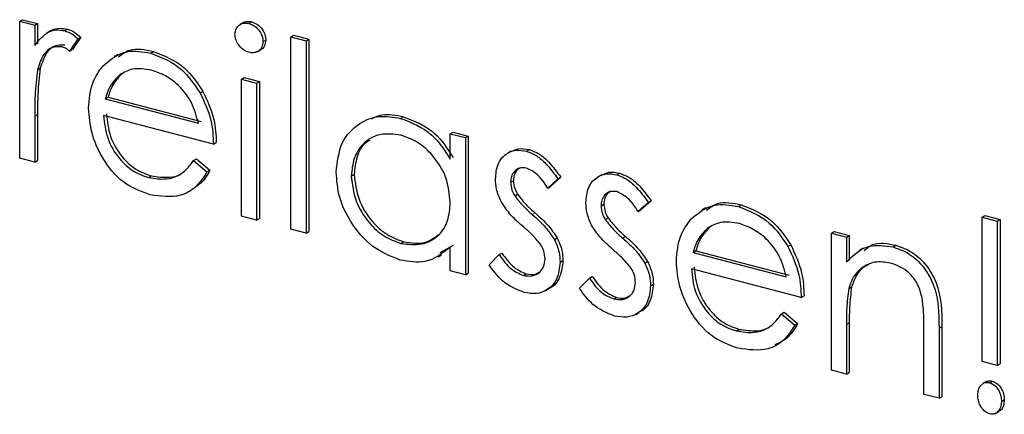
# Model space of a CAD drawing. Header units: millimetres. Extents: x 0 to 2100, y 0 to 1485.
# Tile 33 of 39: x 1702.27 to 1711.97, y 1171.87 to 1175.76. Entities that reach past the tile are written whole.
import ezdxf

# ---------------------------------------------------------------- set-up
doc = ezdxf.new("R2010")
doc.units = ezdxf.units.MM
doc.header["$LTSCALE"] = 5

msp = doc.modelspace()

# ---------------------------------------------------------------- linework, layer by layer
at = {"color": 7, "linetype": 'Continuous', "lineweight": 25}
for p, q in [((1702.2668, 1175.7433), (1702.2949, 1175.7592)), ((1702.2949, 1175.7592), (1702.4433, 1175.7204)), ((1702.2668, 1175.7433), (1702.4152, 1175.7045)), ((1702.2668, 1174.3939), (1702.2668, 1175.7433)), ((1702.4152, 1175.7045), (1702.4433, 1175.7204)), ((1702.4152, 1175.7045), (1702.4152, 1175.5059)), ((1702.4433, 1175.7204), (1702.4433, 1175.5218)), ((1702.7102, 1175.6512), (1702.7383, 1175.6671)), ((1704.4719, 1175.7315), (1704.4368, 1175.7116)), ((1704.5249, 1175.7221), (1704.553, 1175.738)), ((1702.5699, 1175.648), (1702.5348, 1175.6281)), ((1702.8394, 1175.5713), (1702.7579, 1175.449)), ((1702.8675, 1175.5872), (1702.786, 1175.4649)), ((1702.8394, 1175.5713), (1702.8675, 1175.5872)), ((1704.9391, 1175.5903), (1704.9672, 1175.6062)), ((1704.9391, 1175.5903), (1705.0876, 1175.5516)), ((1704.9391, 1173.6964), (1704.9391, 1175.5903)), ((1704.9672, 1175.6062), (1705.1157, 1175.5675)), ((1705.0876, 1175.5516), (1705.1157, 1175.5675)), ((1705.1157, 1175.5675), (1705.1156, 1173.6736)), ((1704.6634, 1175.5432), (1704.6915, 1175.5591)), ((1705.0876, 1175.5516), (1705.0875, 1173.6577)), ((1702.7579, 1175.449), (1702.786, 1175.4649)), ((1703.2322, 1175.4173), (1703.197, 1175.3974)), ((1703.5572, 1175.4302), (1703.5853, 1175.4461)), ((1704.6068, 1175.4442), (1704.6419, 1175.4641)), ((1702.4418, 1175.2648), (1702.4699, 1175.2807)), ((1703.2533, 1175.2173), (1703.2814, 1175.2331)), ((1704.4513, 1175.1731), (1704.4794, 1175.189)), ((1704.4794, 1175.189), (1704.6279, 1175.1503)), ((1704.4513, 1175.1731), (1704.5998, 1175.1344)), ((1704.4513, 1173.8237), (1704.4513, 1175.1731)), ((1704.5998, 1175.1344), (1704.5997, 1173.785)), ((1704.5998, 1175.1344), (1704.6279, 1175.1503)), ((1704.6279, 1175.1503), (1704.6278, 1173.8009)), ((1703.1095, 1174.9788), (1703.1376, 1174.9947)), ((1703.1376, 1174.9947), (1704.0552, 1174.7552)), ((1704.044, 1175.0375), (1704.0721, 1175.0534)), ((1703.1095, 1174.9788), (1704.0271, 1174.7394)), ((1702.4152, 1174.8086), (1702.4152, 1174.3551)), ((1702.4433, 1174.8245), (1702.4433, 1174.371)), ((1704.1756, 1174.5349), (1703.0939, 1174.8172)), ((1706.0194, 1174.7875), (1706.0475, 1174.8034)), ((1706.5086, 1174.6362), (1706.5367, 1174.6521)), ((1706.5086, 1174.3865), (1706.5086, 1174.6362)), ((1706.5086, 1174.6362), (1706.657, 1174.5975)), ((1706.5367, 1174.6521), (1706.6851, 1174.6133)), ((1706.657, 1174.5975), (1706.6851, 1174.6133)), ((1706.657, 1174.5975), (1706.657, 1173.248)), ((1706.6851, 1174.6133), (1706.6851, 1173.2639)), ((1704.1756, 1174.5349), (1704.2037, 1174.5508)), ((1707.1098, 1174.4652), (1707.0747, 1174.4454)), ((1707.2595, 1174.4639), (1707.2876, 1174.4798)), ((1702.4152, 1174.3551), (1702.2668, 1174.3939)), ((1702.4152, 1174.3551), (1702.4433, 1174.371)), ((1703.9801, 1174.3728), (1704.0082, 1174.3887)), ((1703.9801, 1174.3728), (1704.1119, 1174.2611)), ((1704.0082, 1174.3887), (1704.14, 1174.277)), ((1703.535, 1174.2049), (1703.5631, 1174.2208)), ((1704.1119, 1174.2611), (1704.14, 1174.277)), ((1705.5329, 1174.218), (1705.561, 1174.2339)), ((1707.5971, 1174.207), (1707.4964, 1174.1175)), ((1707.569, 1174.1911), (1707.5971, 1174.207)), ((1708.0006, 1174.2327), (1707.9655, 1174.2129)), ((1708.1503, 1174.2314), (1708.1784, 1174.2473)), ((1707.1024, 1174.1575), (1707.1305, 1174.1734)), ((1707.569, 1174.1911), (1707.4683, 1174.1016)), ((1707.4683, 1174.1016), (1707.4964, 1174.1175)), ((1707.1435, 1174.0244), (1707.1716, 1174.0403)), ((1707.9932, 1173.9251), (1708.0213, 1173.9409)), ((1708.4598, 1173.9586), (1708.359, 1173.8691)), ((1708.4879, 1173.9745), (1708.3871, 1173.885)), ((1708.4598, 1173.9586), (1708.4879, 1173.9745)), ((1709.3473, 1173.919), (1709.3754, 1173.9349)), ((1704.5997, 1173.785), (1704.4513, 1173.8237)), ((1708.359, 1173.8691), (1708.3871, 1173.885)), ((1709.0222, 1173.9061), (1708.9871, 1173.8863)), ((1711.7472, 1173.8134), (1711.7753, 1173.8293)), ((1711.7753, 1173.8293), (1711.9237, 1173.7906)), ((1704.5997, 1173.785), (1704.6278, 1173.8009)), ((1708.0343, 1173.7919), (1708.0624, 1173.8078)), ((1709.0434, 1173.7061), (1709.0715, 1173.722)), ((1711.7472, 1173.8134), (1711.8956, 1173.7747)), ((1711.7472, 1172.393), (1711.7472, 1173.8134)), ((1711.8956, 1173.7747), (1711.9237, 1173.7906)), ((1711.8956, 1173.7747), (1711.8956, 1172.3543)), ((1711.9237, 1173.7906), (1711.9237, 1172.3702)), ((1705.0875, 1173.6577), (1704.9391, 1173.6964)), ((1705.0875, 1173.6577), (1705.1156, 1173.6736)), ((1710.2625, 1173.6564), (1710.2906, 1173.6723)), ((1710.2625, 1173.6564), (1710.411, 1173.6177)), ((1710.2625, 1172.307), (1710.2625, 1173.6564)), ((1710.2906, 1173.6723), (1710.4391, 1173.6336)), ((1710.411, 1173.6177), (1710.4391, 1173.6336)), ((1710.4391, 1173.6336), (1710.4391, 1173.3902)), ((1706.0201, 1173.5563), (1706.0482, 1173.5722)), ((1706.5366, 1173.5361), (1706.4071, 1173.4624)), ((1707.5339, 1173.594), (1707.562, 1173.6099)), ((1709.8341, 1173.5263), (1709.8622, 1173.5422)), ((1710.411, 1173.6177), (1710.411, 1173.3743)), ((1710.871, 1173.5213), (1710.8991, 1173.5372)), ((1706.3875, 1173.4232), (1706.4227, 1173.443)), ((1706.5085, 1173.2868), (1706.5085, 1173.5202)), ((1706.8903, 1173.3462), (1706.9887, 1173.4456)), ((1706.9887, 1173.4456), (1707.0168, 1173.4614)), ((1708.8995, 1173.4677), (1708.9276, 1173.4836)), ((1708.8995, 1173.4677), (1709.8172, 1173.2282)), ((1708.9276, 1173.4836), (1709.8453, 1173.2441)), ((1710.5757, 1173.5082), (1710.5406, 1173.4884)), ((1707.5902, 1173.3707), (1707.6183, 1173.3866)), ((1708.4246, 1173.3615), (1708.4527, 1173.3774)), ((1706.657, 1173.248), (1706.5085, 1173.2868)), ((1706.657, 1173.248), (1706.6851, 1173.2639)), ((1707.2283, 1173.241), (1707.2564, 1173.2569)), ((1709.9656, 1173.0237), (1708.884, 1173.306)), ((1707.7811, 1173.1137), (1707.8795, 1173.2131)), ((1707.8795, 1173.2131), (1707.9076, 1173.2289)), ((1708.481, 1173.1382), (1708.5091, 1173.1541)), ((1707.4442, 1173.0896), (1707.4794, 1173.1094)), ((1710.4339, 1173.1123), (1710.462, 1173.1282)), ((1708.1191, 1173.0085), (1708.1472, 1173.0244)), ((1709.9656, 1173.0237), (1709.9937, 1173.0396)), ((1708.335, 1172.8571), (1708.3701, 1172.8769)), ((1709.7701, 1172.8617), (1709.7982, 1172.8776)), ((1709.7701, 1172.8617), (1709.902, 1172.7499)), ((1709.7982, 1172.8776), (1709.9301, 1172.7658)), ((1709.902, 1172.7499), (1709.9301, 1172.7658)), ((1710.411, 1172.7562), (1710.411, 1172.2683)), ((1710.4391, 1172.7721), (1710.4391, 1172.2842)), ((1709.325, 1172.6937), (1709.3531, 1172.7096)), ((1711.1745, 1172.069), (1711.1745, 1172.7037)), ((1711.323, 1172.7194), (1711.323, 1172.0302)), ((1711.3511, 1172.7353), (1711.3511, 1172.0461)), ((1711.8956, 1172.3543), (1711.7472, 1172.393)), ((1711.8956, 1172.3543), (1711.9237, 1172.3702)), ((1710.411, 1172.2683), (1710.2625, 1172.307)), ((1710.411, 1172.2683), (1710.4391, 1172.2842)), ((1711.7917, 1172.1958), (1711.7566, 1172.176)), ((1711.8214, 1172.1842), (1711.8495, 1172.2001)), ((1711.323, 1172.0302), (1711.1745, 1172.069)), ((1711.323, 1172.0302), (1711.3511, 1172.0461)), ((1711.938, 1171.9999), (1711.9661, 1172.0158)), ((1711.8795, 1171.8814), (1711.9146, 1171.9012))]:
    msp.add_line(p, q, dxfattribs=at)
at = {"color": 8, "linetype": 'Continuous', "lineweight": 18}
for p, q in [((1702.4152, 1174.8086), (1702.4433, 1174.8245)), ((1707.3162, 1173.8402), (1707.3443, 1173.8561)), ((1708.2069, 1173.6077), (1708.235, 1173.6236)), ((1710.411, 1172.7562), (1710.4391, 1172.7721)), ((1711.323, 1172.7194), (1711.3511, 1172.7353))]:
    msp.add_line(p, q, dxfattribs=at)
at = {"color": 7, "linetype": 'Continuous', "lineweight": 25}
for points, knots in [([(1702.5698, 1175.6416), (1702.5743, 1175.6463), (1702.5966, 1175.6694), (1702.6577, 1175.6783), (1702.7114, 1175.6709), (1702.7383, 1175.6671)], [0, 0, 0, 0, 0.11151, 0.555931, 1, 1, 1, 1]), ([(1702.7383, 1175.6671), (1702.764, 1175.657), (1702.8099, 1175.6389), (1702.8499, 1175.603), (1702.8675, 1175.5872)], [0, 0, 0, 0, 0.559243, 1, 1, 1, 1]), ([(1704.3877, 1175.6151), (1704.3904, 1175.6362), (1704.3958, 1175.6784), (1704.4346, 1175.7141), (1704.4788, 1175.7301), (1704.5095, 1175.7248), (1704.5249, 1175.7221)], [0, 0, 0, 0, 0.279289, 0.558897, 0.779452, 1, 1, 1, 1]), ([(1704.4685, 1175.7293), (1704.4812, 1175.735), (1704.507, 1175.7465), (1704.5375, 1175.7409), (1704.553, 1175.738)], [0, 0, 0, 0, 0.4936482, 1, 1, 1, 1]), ([(1704.5249, 1175.7221), (1704.5445, 1175.7148), (1704.5838, 1175.7), (1704.6291, 1175.6509), (1704.6585, 1175.5961), (1704.6618, 1175.5608), (1704.6634, 1175.5432)], [0, 0, 0, 0, 0.279869, 0.559866, 0.779911, 1, 1, 1, 1]), ([(1704.553, 1175.738), (1704.5726, 1175.7306), (1704.6119, 1175.7159), (1704.6572, 1175.6668), (1704.6866, 1175.612), (1704.6899, 1175.5767), (1704.6915, 1175.5591)], [0, 0, 0, 0, 0.279869, 0.559866, 0.779911, 1, 1, 1, 1]), ([(1702.4152, 1175.5059), (1702.4568, 1175.5584), (1702.5147, 1175.6317), (1702.6283, 1175.6644), (1702.6829, 1175.6556), (1702.7102, 1175.6512)], [0, 0, 0, 0, 0.558788, 0.779481, 1, 1, 1, 1]), ([(1702.7102, 1175.6512), (1702.7359, 1175.6411), (1702.7818, 1175.623), (1702.8218, 1175.5871), (1702.8394, 1175.5713)], [0, 0, 0, 0, 0.559243, 1, 1, 1, 1]), ([(1704.5249, 1175.438), (1704.5055, 1175.4454), (1704.4667, 1175.4602), (1704.422, 1175.5087), (1704.3928, 1175.5628), (1704.3894, 1175.5977), (1704.3877, 1175.6151)], [0, 0, 0, 0, 0.279784, 0.559698, 0.779921, 1, 1, 1, 1]), ([(1702.682, 1175.4929), (1702.6471, 1175.4935), (1702.5769, 1175.4948), (1702.4868, 1175.4096), (1702.4589, 1175.3198), (1702.4418, 1175.2648)], [0, 0, 0, 0, 0.278336, 0.558768, 1, 1, 1, 1]), ([(1702.7101, 1175.5088), (1702.6752, 1175.5094), (1702.605, 1175.5107), (1702.5149, 1175.4255), (1702.487, 1175.3356), (1702.4699, 1175.2807)], [0, 0, 0, 0, 0.278336, 0.558768, 1, 1, 1, 1]), ([(1702.7579, 1175.449), (1702.7443, 1175.4596), (1702.7201, 1175.4784), (1702.6937, 1175.4885), (1702.682, 1175.4929)], [0, 0, 0, 0, 0.560396, 1, 1, 1, 1]), ([(1703.241, 1175.3941), (1703.2762, 1175.4206), (1703.3714, 1175.4922), (1703.5026, 1175.4639), (1703.5853, 1175.4461)], [0, 0, 0, 0, 0.369312, 1, 1, 1, 1]), ([(1704.6634, 1175.5432), (1704.6605, 1175.5221), (1704.6548, 1175.48), (1704.6152, 1175.4455), (1704.571, 1175.4297), (1704.5402, 1175.4353), (1704.5249, 1175.438)], [0, 0, 0, 0, 0.27916, 0.558862, 0.779356, 1, 1, 1, 1]), ([(1704.6915, 1175.5591), (1704.6885, 1175.5385), (1704.6824, 1175.4974), (1704.6557, 1175.4676), (1704.6385, 1175.4622), (1704.6383, 1175.4621)], [0, 0, 0, 0, 0.4979, 0.996768, 1, 1, 1, 1]), ([(1703.0847, 1175.302), (1703.1589, 1175.3641), (1703.2918, 1175.4754), (1703.4759, 1175.444), (1703.5572, 1175.4302)], [0, 0, 0, 0, 0.558577, 1, 1, 1, 1]), ([(1703.5572, 1175.4302), (1703.6647, 1175.3882), (1703.8569, 1175.3132), (1703.9868, 1175.1219), (1704.044, 1175.0375)], [0, 0, 0, 0, 0.558919, 1, 1, 1, 1]), ([(1703.5853, 1175.4461), (1703.6928, 1175.4041), (1703.885, 1175.3291), (1704.0149, 1175.1378), (1704.0721, 1175.0534)], [0, 0, 0, 0, 0.558919, 1, 1, 1, 1]), ([(1702.4699, 1175.2807), (1702.4601, 1175.1972), (1702.4426, 1175.0479), (1702.4431, 1174.8928), (1702.4433, 1174.8245)], [0, 0, 0, 0, 0.559636, 1, 1, 1, 1]), ([(1702.9455, 1174.8878), (1702.9528, 1174.9775), (1702.966, 1175.1379), (1703.0483, 1175.2518), (1703.0847, 1175.302)], [0, 0, 0, 0, 0.559427, 1, 1, 1, 1]), ([(1703.5648, 1175.2625), (1703.5007, 1175.273), (1703.386, 1175.2918), (1703.2939, 1175.24), (1703.2533, 1175.2173)], [0, 0, 0, 0, 0.559458, 1, 1, 1, 1]), ([(1702.4418, 1175.2648), (1702.432, 1175.1813), (1702.4145, 1175.0321), (1702.415, 1174.8769), (1702.4152, 1174.8086)], [0, 0, 0, 0, 0.559636, 1, 1, 1, 1]), ([(1703.2533, 1175.2173), (1703.2172, 1175.1811), (1703.1527, 1175.1164), (1703.1227, 1175.0209), (1703.1095, 1174.9788)], [0, 0, 0, 0, 0.558795, 1, 1, 1, 1]), ([(1703.2814, 1175.2331), (1703.2453, 1175.197), (1703.1808, 1175.1322), (1703.1508, 1175.0368), (1703.1376, 1174.9947)], [0, 0, 0, 0, 0.558795, 1, 1, 1, 1]), ([(1704.0271, 1174.7394), (1704.009, 1174.808), (1703.9727, 1174.945), (1703.8457, 1175.1066), (1703.705, 1175.2136), (1703.6115, 1175.2462), (1703.5648, 1175.2625)], [0, 0, 0, 0, 0.2801382, 0.5591944, 0.7795977, 1, 1, 1, 1]), ([(1704.044, 1175.0375), (1704.0871, 1174.9451), (1704.1641, 1174.7797), (1704.1721, 1174.6098), (1704.1756, 1174.5349)], [0, 0, 0, 0, 0.5588968, 1, 1, 1, 1]), ([(1704.0721, 1175.0534), (1704.1152, 1174.961), (1704.1922, 1174.7956), (1704.2002, 1174.6257), (1704.2037, 1174.5508)], [0, 0, 0, 0, 0.5588968, 1, 1, 1, 1]), ([(1703.5535, 1174.0344), (1703.4616, 1174.0676), (1703.2779, 1174.1339), (1703.0802, 1174.3825), (1702.9653, 1174.6431), (1702.9521, 1174.8062), (1702.9455, 1174.8878)], [0, 0, 0, 0, 0.279885, 0.558859, 0.779462, 1, 1, 1, 1]), ([(1703.0939, 1174.8172), (1703.1015, 1174.7421), (1703.1167, 1174.592), (1703.2337, 1174.3961), (1703.3805, 1174.2594), (1703.4835, 1174.2231), (1703.535, 1174.2049)], [0, 0, 0, 0, 0.279963, 0.559359, 0.779526, 1, 1, 1, 1]), ([(1703.122, 1174.8331), (1703.1296, 1174.758), (1703.1448, 1174.6079), (1703.2618, 1174.412), (1703.4086, 1174.2753), (1703.5116, 1174.239), (1703.5631, 1174.2208)], [0, 0, 0, 0, 0.279963, 0.559359, 0.779526, 1, 1, 1, 1]), ([(1705.3845, 1174.2586), (1705.396, 1174.359), (1705.419, 1174.5599), (1705.5941, 1174.7393), (1705.801, 1174.8237), (1705.9466, 1174.7996), (1706.0194, 1174.7875)], [0, 0, 0, 0, 0.279413, 0.559191, 0.779548, 1, 1, 1, 1]), ([(1705.7339, 1174.7838), (1705.7665, 1174.7988), (1705.8604, 1174.8419), (1705.9736, 1174.8186), (1706.0475, 1174.8034)], [0, 0, 0, 0, 0.346242, 1, 1, 1, 1]), ([(1706.0475, 1174.8034), (1706.1566, 1174.7612), (1706.3518, 1174.6856), (1706.4801, 1174.4891), (1706.5367, 1174.4024)], [0, 0, 0, 0, 0.5590621, 1, 1, 1, 1]), ([(1706.0194, 1174.7875), (1706.1285, 1174.7453), (1706.3237, 1174.6697), (1706.452, 1174.4732), (1706.5086, 1174.3865)], [0, 0, 0, 0, 0.5590621, 1, 1, 1, 1]), ([(1706.0214, 1174.6213), (1705.9505, 1174.6306), (1705.8088, 1174.6492), (1705.6478, 1174.5505), (1705.5511, 1174.3994), (1705.539, 1174.2784), (1705.5329, 1174.218)], [0, 0, 0, 0, 0.2797672, 0.5592905, 0.7797189, 1, 1, 1, 1]), ([(1706.5086, 1173.9585), (1706.5006, 1174.0406), (1706.4848, 1174.2048), (1706.3512, 1174.4157), (1706.1901, 1174.5624), (1706.0777, 1174.6017), (1706.0214, 1174.6213)], [0, 0, 0, 0, 0.27966, 0.55921, 0.779487, 1, 1, 1, 1]), ([(1705.7172, 1174.5702), (1705.7026, 1174.5628), (1705.6422, 1174.5324), (1705.5811, 1174.4118), (1705.5677, 1174.2932), (1705.561, 1174.2339)], [0, 0, 0, 0, 0.137259, 0.568774, 1, 1, 1, 1]), ([(1706.954, 1174.1896), (1706.9584, 1174.2401), (1706.9671, 1174.3411), (1707.0478, 1174.4383), (1707.1505, 1174.4826), (1707.2232, 1174.4701), (1707.2595, 1174.4639)], [0, 0, 0, 0, 0.279936, 0.559437, 0.779611, 1, 1, 1, 1]), ([(1707.108, 1174.4596), (1707.1316, 1174.4719), (1707.1851, 1174.4999), (1707.2508, 1174.487), (1707.2876, 1174.4798)], [0, 0, 0, 0, 0.439843, 1, 1, 1, 1]), ([(1707.2595, 1174.4639), (1707.2935, 1174.4508), (1707.3615, 1174.4245), (1707.4693, 1174.3282), (1707.5312, 1174.2431), (1707.569, 1174.1911)], [0, 0, 0, 0, 0.279553, 0.559703, 1, 1, 1, 1]), ([(1707.2876, 1174.4798), (1707.3216, 1174.4666), (1707.3896, 1174.4404), (1707.4974, 1174.3441), (1707.5593, 1174.259), (1707.5971, 1174.207)], [0, 0, 0, 0, 0.279553, 0.559703, 1, 1, 1, 1]), ([(1703.535, 1174.2049), (1703.5959, 1174.1956), (1703.6963, 1174.1803), (1703.8243, 1174.2149), (1703.9129, 1174.2816), (1703.9576, 1174.3424), (1703.9801, 1174.3728)], [0, 0, 0, 0, 0.339465, 0.559626, 0.779498, 1, 1, 1, 1]), ([(1707.2595, 1174.2982), (1707.236, 1174.3008), (1707.1889, 1174.3062), (1707.139, 1174.2682), (1707.1074, 1174.2181), (1707.1041, 1174.1777), (1707.1024, 1174.1575)], [0, 0, 0, 0, 0.279313, 0.559072, 0.779518, 1, 1, 1, 1]), ([(1704.1119, 1174.2611), (1704.0782, 1174.2088), (1704.0108, 1174.1044), (1703.8206, 1173.9973), (1703.6547, 1174.0203), (1703.5535, 1174.0344)], [0, 0, 0, 0, 0.280919, 0.5614069, 1, 1, 1, 1]), ([(1703.5631, 1174.2208), (1703.6234, 1174.2125), (1703.7228, 1174.1988), (1703.8268, 1174.2189), (1703.862, 1174.2462), (1703.8682, 1174.251)], [0, 0, 0, 0, 0.5589766, 0.9215021, 1, 1, 1, 1]), ([(1704.14, 1174.277), (1704.109, 1174.2203), (1704.0711, 1174.151), (1704.0064, 1174.1182), (1703.9946, 1174.1122)], [0, 0, 0, 0, 0.818351, 1, 1, 1, 1]), ([(1706.0148, 1173.392), (1705.9219, 1173.4284), (1705.736, 1173.5012), (1705.5303, 1173.7457), (1705.4033, 1174.0091), (1705.3908, 1174.1754), (1705.3845, 1174.2586)], [0, 0, 0, 0, 0.279573, 0.559333, 0.779589, 1, 1, 1, 1]), ([(1705.5329, 1174.218), (1705.543, 1174.1366), (1705.563, 1173.9737), (1705.6932, 1173.7637), (1705.8531, 1173.618), (1705.9644, 1173.5769), (1706.0201, 1173.5563)], [0, 0, 0, 0, 0.279429, 0.559146, 0.77957, 1, 1, 1, 1]), ([(1705.561, 1174.2339), (1705.5711, 1174.1525), (1705.5911, 1173.9896), (1705.7213, 1173.7796), (1705.8812, 1173.6339), (1705.9925, 1173.5928), (1706.0482, 1173.5722)], [0, 0, 0, 0, 0.279429, 0.559146, 0.77957, 1, 1, 1, 1]), ([(1707.2015, 1174.3015), (1707.1891, 1174.2947), (1707.1618, 1174.2796), (1707.1358, 1174.2334), (1707.1323, 1174.1934), (1707.1305, 1174.1734)], [0, 0, 0, 0, 0.29371, 0.646826, 1, 1, 1, 1]), ([(1707.4683, 1174.1016), (1707.4364, 1174.1507), (1707.3797, 1174.238), (1707.2961, 1174.2798), (1707.2595, 1174.2982)], [0, 0, 0, 0, 0.562045, 1, 1, 1, 1]), ([(1707.8447, 1173.9571), (1707.8491, 1174.0077), (1707.8579, 1174.1086), (1707.9385, 1174.2058), (1708.0413, 1174.2502), (1708.1139, 1174.2377), (1708.1503, 1174.2314)], [0, 0, 0, 0, 0.279936, 0.559437, 0.779611, 1, 1, 1, 1]), ([(1707.9988, 1174.2271), (1708.0223, 1174.2394), (1708.0759, 1174.2674), (1708.1416, 1174.2545), (1708.1784, 1174.2473)], [0, 0, 0, 0, 0.439843, 1, 1, 1, 1]), ([(1708.1503, 1174.2314), (1708.1842, 1174.2183), (1708.2522, 1174.192), (1708.3601, 1174.0958), (1708.422, 1174.0106), (1708.4598, 1173.9586)], [0, 0, 0, 0, 0.279553, 0.559703, 1, 1, 1, 1]), ([(1708.1784, 1174.2473), (1708.2123, 1174.2342), (1708.2803, 1174.2079), (1708.3882, 1174.1116), (1708.4501, 1174.0265), (1708.4879, 1173.9745)], [0, 0, 0, 0, 0.279553, 0.559703, 1, 1, 1, 1]), ([(1707.0093, 1173.9673), (1706.9913, 1174.0084), (1706.9592, 1174.0818), (1706.9555, 1174.1567), (1706.954, 1174.1896)], [0, 0, 0, 0, 0.559587, 1, 1, 1, 1]), ([(1707.1024, 1174.1575), (1707.1051, 1174.1318), (1707.11, 1174.0858), (1707.1332, 1174.0432), (1707.1435, 1174.0244)], [0, 0, 0, 0, 0.5590539, 1, 1, 1, 1]), ([(1707.1305, 1174.1734), (1707.1332, 1174.1477), (1707.1381, 1174.1017), (1707.1613, 1174.0591), (1707.1716, 1174.0403)], [0, 0, 0, 0, 0.5590539, 1, 1, 1, 1]), ([(1707.1435, 1174.0244), (1707.173, 1173.9865), (1707.2257, 1173.9188), (1707.2885, 1173.8643), (1707.3162, 1173.8402)], [0, 0, 0, 0, 0.559018, 1, 1, 1, 1]), ([(1707.1716, 1174.0403), (1707.2011, 1174.0024), (1707.2538, 1173.9347), (1707.3166, 1173.8802), (1707.3443, 1173.8561)], [0, 0, 0, 0, 0.559018, 1, 1, 1, 1]), ([(1708.1503, 1174.0657), (1708.1268, 1174.0684), (1708.0797, 1174.0737), (1708.0297, 1174.0357), (1707.9982, 1173.9856), (1707.9949, 1173.9452), (1707.9932, 1173.9251)], [0, 0, 0, 0, 0.279313, 0.559072, 0.779518, 1, 1, 1, 1]), ([(1708.0922, 1174.069), (1708.0798, 1174.0622), (1708.0526, 1174.0471), (1708.0266, 1174.0009), (1708.0231, 1173.9609), (1708.0213, 1173.9409)], [0, 0, 0, 0, 0.29371, 0.646826, 1, 1, 1, 1]), ([(1708.359, 1173.8691), (1708.3272, 1173.9182), (1708.2705, 1174.0055), (1708.1869, 1174.0473), (1708.1503, 1174.0657)], [0, 0, 0, 0, 0.562045, 1, 1, 1, 1]), ([(1706.0201, 1173.5563), (1706.091, 1173.5474), (1706.2326, 1173.5295), (1706.3978, 1173.6217), (1706.494, 1173.7752), (1706.5037, 1173.8974), (1706.5086, 1173.9585)], [0, 0, 0, 0, 0.279822, 0.559387, 0.779603, 1, 1, 1, 1]), ([(1707.2177, 1173.7287), (1707.1737, 1173.7676), (1707.0951, 1173.8371), (1707.0355, 1173.9276), (1707.0093, 1173.9673)], [0, 0, 0, 0, 0.560659, 1, 1, 1, 1]), ([(1707.9001, 1173.7348), (1707.8821, 1173.7759), (1707.85, 1173.8494), (1707.8463, 1173.9242), (1707.8447, 1173.9571)], [0, 0, 0, 0, 0.559587, 1, 1, 1, 1]), ([(1707.9932, 1173.9251), (1707.9959, 1173.8993), (1708.0008, 1173.8533), (1708.024, 1173.8107), (1708.0343, 1173.7919)], [0, 0, 0, 0, 0.559054, 1, 1, 1, 1]), ([(1708.0213, 1173.9409), (1708.024, 1173.9152), (1708.0289, 1173.8692), (1708.0521, 1173.8266), (1708.0624, 1173.8078)], [0, 0, 0, 0, 0.559054, 1, 1, 1, 1]), ([(1708.8747, 1173.7908), (1708.9489, 1173.853), (1709.0818, 1173.9643), (1709.266, 1173.9329), (1709.3473, 1173.919)], [0, 0, 0, 0, 0.5585773, 1, 1, 1, 1]), ([(1709.031, 1173.883), (1709.0662, 1173.9094), (1709.1615, 1173.981), (1709.2926, 1173.9527), (1709.3754, 1173.9349)], [0, 0, 0, 0, 0.369312, 1, 1, 1, 1]), ([(1709.3473, 1173.919), (1709.4547, 1173.8771), (1709.647, 1173.802), (1709.7768, 1173.6107), (1709.8341, 1173.5263)], [0, 0, 0, 0, 0.558919, 1, 1, 1, 1]), ([(1709.3754, 1173.9349), (1709.4828, 1173.8929), (1709.6751, 1173.8179), (1709.8049, 1173.6266), (1709.8622, 1173.5422)], [0, 0, 0, 0, 0.558919, 1, 1, 1, 1]), ([(1707.3162, 1173.8402), (1707.3619, 1173.7999), (1707.4434, 1173.728), (1707.5063, 1173.6349), (1707.5339, 1173.594)], [0, 0, 0, 0, 0.560649, 1, 1, 1, 1]), ([(1707.3443, 1173.8561), (1707.39, 1173.8158), (1707.4715, 1173.7439), (1707.5344, 1173.6508), (1707.562, 1173.6099)], [0, 0, 0, 0, 0.560649, 1, 1, 1, 1]), ([(1707.401, 1173.5418), (1707.3693, 1173.5801), (1707.3126, 1173.6486), (1707.2468, 1173.7042), (1707.2177, 1173.7287)], [0, 0, 0, 0, 0.559074, 1, 1, 1, 1]), ([(1708.1085, 1173.4962), (1708.0645, 1173.5351), (1707.9859, 1173.6046), (1707.9263, 1173.6951), (1707.9001, 1173.7348)], [0, 0, 0, 0, 0.5606591, 1, 1, 1, 1]), ([(1708.0343, 1173.7919), (1708.0638, 1173.754), (1708.1165, 1173.6863), (1708.1793, 1173.6318), (1708.2069, 1173.6077)], [0, 0, 0, 0, 0.559018, 1, 1, 1, 1]), ([(1708.0624, 1173.8078), (1708.0919, 1173.7699), (1708.1446, 1173.7022), (1708.2074, 1173.6477), (1708.235, 1173.6236)], [0, 0, 0, 0, 0.559018, 1, 1, 1, 1]), ([(1708.7355, 1173.3766), (1708.7428, 1173.4663), (1708.756, 1173.6267), (1708.8384, 1173.7406), (1708.8747, 1173.7908)], [0, 0, 0, 0, 0.559427, 1, 1, 1, 1]), ([(1709.0715, 1173.722), (1709.0354, 1173.6858), (1708.9708, 1173.6211), (1708.9409, 1173.5256), (1708.9276, 1173.4836)], [0, 0, 0, 0, 0.558795, 1, 1, 1, 1]), ([(1709.3549, 1173.7513), (1709.2907, 1173.7618), (1709.1761, 1173.7806), (1709.0839, 1173.7289), (1709.0434, 1173.7061)], [0, 0, 0, 0, 0.5594582, 1, 1, 1, 1]), ([(1709.8172, 1173.2282), (1709.799, 1173.2968), (1709.7627, 1173.4338), (1709.6358, 1173.5954), (1709.495, 1173.7024), (1709.4016, 1173.735), (1709.3549, 1173.7513)], [0, 0, 0, 0, 0.280138, 0.559194, 0.779598, 1, 1, 1, 1]), ([(1706.0482, 1173.5722), (1706.1204, 1173.5612), (1706.2511, 1173.5411), (1706.3498, 1173.6108), (1706.394, 1173.6419)], [0, 0, 0, 0, 0.552225, 1, 1, 1, 1]), ([(1709.0434, 1173.7061), (1709.0073, 1173.6699), (1708.9427, 1173.6052), (1708.9128, 1173.5098), (1708.8995, 1173.4677)], [0, 0, 0, 0, 0.558795, 1, 1, 1, 1]), ([(1707.4417, 1173.4024), (1707.4396, 1173.4293), (1707.4357, 1173.4773), (1707.4116, 1173.5221), (1707.401, 1173.5418)], [0, 0, 0, 0, 0.559603, 1, 1, 1, 1]), ([(1707.5339, 1173.594), (1707.5522, 1173.5528), (1707.5849, 1173.4791), (1707.5886, 1173.4038), (1707.5902, 1173.3707)], [0, 0, 0, 0, 0.559466, 1, 1, 1, 1]), ([(1707.562, 1173.6099), (1707.5803, 1173.5687), (1707.613, 1173.495), (1707.6167, 1173.4197), (1707.6183, 1173.3866)], [0, 0, 0, 0, 0.559466, 1, 1, 1, 1]), ([(1708.2069, 1173.6077), (1708.2526, 1173.5674), (1708.3342, 1173.4955), (1708.397, 1173.4024), (1708.4246, 1173.3615)], [0, 0, 0, 0, 0.560649, 1, 1, 1, 1]), ([(1708.235, 1173.6236), (1708.2807, 1173.5833), (1708.3623, 1173.5114), (1708.4251, 1173.4183), (1708.4527, 1173.3774)], [0, 0, 0, 0, 0.560649, 1, 1, 1, 1]), ([(1709.8622, 1173.5422), (1709.9052, 1173.4498), (1709.9823, 1173.2844), (1709.9902, 1173.1145), (1709.9937, 1173.0396)], [0, 0, 0, 0, 0.558897, 1, 1, 1, 1]), ([(1710.411, 1173.3743), (1710.4816, 1173.4407), (1710.6077, 1173.5596), (1710.7904, 1173.533), (1710.871, 1173.5213)], [0, 0, 0, 0, 0.559141, 1, 1, 1, 1]), ([(1710.584, 1173.4874), (1710.6109, 1173.5095), (1710.6954, 1173.5788), (1710.8165, 1173.554), (1710.8991, 1173.5372)], [0, 0, 0, 0, 0.318339, 1, 1, 1, 1]), ([(1710.8991, 1173.5372), (1710.9533, 1173.5178), (1711.0617, 1173.4789), (1711.2039, 1173.3445), (1711.3483, 1173.0912), (1711.3499, 1172.8821), (1711.3511, 1172.7353)], [0, 0, 0, 0, 0.187021, 0.37389, 0.56061, 1, 1, 1, 1]), ([(1706.5085, 1173.5202), (1706.4302, 1173.4576), (1706.29, 1173.3456), (1706.099, 1173.3778), (1706.0148, 1173.392)], [0, 0, 0, 0, 0.558763, 1, 1, 1, 1]), ([(1706.9887, 1173.4456), (1707.0263, 1173.393), (1707.0933, 1173.2992), (1707.1871, 1173.2587), (1707.2283, 1173.241)], [0, 0, 0, 0, 0.560833, 1, 1, 1, 1]), ([(1707.0168, 1173.4614), (1707.0544, 1173.4089), (1707.1214, 1173.3151), (1707.2152, 1173.2746), (1707.2564, 1173.2569)], [0, 0, 0, 0, 0.560833, 1, 1, 1, 1]), ([(1708.2918, 1173.3093), (1708.2601, 1173.3476), (1708.2034, 1173.4161), (1708.1375, 1173.4717), (1708.1085, 1173.4962)], [0, 0, 0, 0, 0.559074, 1, 1, 1, 1]), ([(1709.8341, 1173.5263), (1709.8771, 1173.4339), (1709.9542, 1173.2685), (1709.9621, 1173.0987), (1709.9656, 1173.0237)], [0, 0, 0, 0, 0.558897, 1, 1, 1, 1]), ([(1710.871, 1173.5213), (1710.9252, 1173.5019), (1711.0336, 1173.463), (1711.1758, 1173.3287), (1711.3202, 1173.0753), (1711.3218, 1172.8662), (1711.323, 1172.7194)], [0, 0, 0, 0, 0.187021, 0.37389, 0.56061, 1, 1, 1, 1]), ([(1707.2359, 1173.0733), (1707.1609, 1173.1036), (1707.0267, 1173.1578), (1706.932, 1173.2886), (1706.8903, 1173.3462)], [0, 0, 0, 0, 0.559289, 1, 1, 1, 1]), ([(1707.2283, 1173.241), (1707.2584, 1173.2365), (1707.3185, 1173.2276), (1707.3877, 1173.2663), (1707.4339, 1173.3254), (1707.4391, 1173.3767), (1707.4417, 1173.4024)], [0, 0, 0, 0, 0.279988, 0.559745, 0.779963, 1, 1, 1, 1]), ([(1707.5902, 1173.3707), (1707.5842, 1173.3142), (1707.5721, 1173.2011), (1707.4759, 1173.0975), (1707.3586, 1173.052), (1707.2769, 1173.0662), (1707.2359, 1173.0733)], [0, 0, 0, 0, 0.279548, 0.559226, 0.779475, 1, 1, 1, 1]), ([(1707.6183, 1173.3866), (1707.6118, 1173.3312), (1707.5988, 1173.2205), (1707.5307, 1173.1294), (1707.4799, 1173.1125), (1707.4744, 1173.1107)], [0, 0, 0, 0, 0.471778, 0.943774, 1, 1, 1, 1]), ([(1708.4246, 1173.3615), (1708.443, 1173.3203), (1708.4757, 1173.2466), (1708.4794, 1173.1713), (1708.481, 1173.1382)], [0, 0, 0, 0, 0.559466, 1, 1, 1, 1]), ([(1708.4527, 1173.3774), (1708.4711, 1173.3362), (1708.5038, 1173.2625), (1708.5075, 1173.1872), (1708.5091, 1173.1541)], [0, 0, 0, 0, 0.559466, 1, 1, 1, 1]), ([(1709.3436, 1172.5232), (1709.2516, 1172.5564), (1709.068, 1172.6227), (1708.8703, 1172.8714), (1708.7553, 1173.1319), (1708.7421, 1173.295), (1708.7355, 1173.3766)], [0, 0, 0, 0, 0.279885, 0.558859, 0.779462, 1, 1, 1, 1]), ([(1710.8451, 1173.3623), (1710.7927, 1173.3699), (1710.6879, 1173.3851), (1710.5649, 1173.3224), (1710.4754, 1173.2317), (1710.4477, 1173.1521), (1710.4339, 1173.1123)], [0, 0, 0, 0, 0.279553, 0.559373, 0.779703, 1, 1, 1, 1]), ([(1710.6299, 1173.345), (1710.6159, 1173.3394), (1710.5665, 1173.3198), (1710.5044, 1173.2457), (1710.4761, 1173.1674), (1710.462, 1173.1282)], [0, 0, 0, 0, 0.1657602, 0.5829105, 1, 1, 1, 1]), ([(1711.157, 1173.0154), (1711.1451, 1173.0614), (1711.1214, 1173.1533), (1711.0139, 1173.2995), (1710.9091, 1173.3385), (1710.8451, 1173.3623)], [0, 0, 0, 0, 0.281192, 0.561331, 1, 1, 1, 1]), ([(1707.2564, 1173.2569), (1707.2872, 1173.251), (1707.3349, 1173.2419), (1707.3715, 1173.2652), (1707.3845, 1173.2735)], [0, 0, 0, 0, 0.643839, 1, 1, 1, 1]), ([(1708.3325, 1173.1699), (1708.3303, 1173.1968), (1708.3264, 1173.2448), (1708.3024, 1173.2896), (1708.2918, 1173.3093)], [0, 0, 0, 0, 0.559603, 1, 1, 1, 1]), ([(1708.884, 1173.306), (1708.8916, 1173.2309), (1708.9068, 1173.0809), (1709.0238, 1172.885), (1709.1705, 1172.7482), (1709.2735, 1172.7119), (1709.325, 1172.6937)], [0, 0, 0, 0, 0.279963, 0.559359, 0.779526, 1, 1, 1, 1]), ([(1708.9121, 1173.3219), (1708.9197, 1173.2468), (1708.9349, 1173.0967), (1709.0519, 1172.9008), (1709.1986, 1172.7641), (1709.3016, 1172.7278), (1709.3531, 1172.7096)], [0, 0, 0, 0, 0.279963, 0.559359, 0.779526, 1, 1, 1, 1]), ([(1707.8795, 1173.2131), (1707.9171, 1173.1605), (1707.9841, 1173.0667), (1708.0779, 1173.0263), (1708.1191, 1173.0085)], [0, 0, 0, 0, 0.560833, 1, 1, 1, 1]), ([(1707.9076, 1173.2289), (1707.9452, 1173.1764), (1708.0122, 1173.0826), (1708.106, 1173.0421), (1708.1472, 1173.0244)], [0, 0, 0, 0, 0.560833, 1, 1, 1, 1]), ([(1708.1191, 1173.0085), (1708.1492, 1173.004), (1708.2093, 1172.9951), (1708.2784, 1173.0339), (1708.3247, 1173.0929), (1708.3299, 1173.1443), (1708.3325, 1173.1699)], [0, 0, 0, 0, 0.279988, 0.559745, 0.779963, 1, 1, 1, 1]), ([(1708.5091, 1173.1541), (1708.5026, 1173.0987), (1708.4896, 1172.988), (1708.4215, 1172.8969), (1708.3706, 1172.88), (1708.3652, 1172.8782)], [0, 0, 0, 0, 0.4717784, 0.9437745, 1, 1, 1, 1]), ([(1708.1267, 1172.8408), (1708.0517, 1172.8711), (1707.9175, 1172.9253), (1707.8228, 1173.0561), (1707.7811, 1173.1137)], [0, 0, 0, 0, 0.559289, 1, 1, 1, 1]), ([(1708.481, 1173.1382), (1708.475, 1173.0817), (1708.4629, 1172.9687), (1708.3667, 1172.865), (1708.2494, 1172.8195), (1708.1676, 1172.8337), (1708.1267, 1172.8408)], [0, 0, 0, 0, 0.279548, 0.559226, 0.779475, 1, 1, 1, 1]), ([(1710.4339, 1173.1123), (1710.4256, 1173.0472), (1710.4108, 1172.9309), (1710.4109, 1172.8096), (1710.411, 1172.7562)], [0, 0, 0, 0, 0.559658, 1, 1, 1, 1]), ([(1710.462, 1173.1282), (1710.4537, 1173.0631), (1710.4389, 1172.9468), (1710.439, 1172.8255), (1710.4391, 1172.7721)], [0, 0, 0, 0, 0.559658, 1, 1, 1, 1]), ([(1708.1472, 1173.0244), (1708.1779, 1173.0185), (1708.2257, 1173.0094), (1708.2623, 1173.0327), (1708.2753, 1173.041)], [0, 0, 0, 0, 0.643839, 1, 1, 1, 1]), ([(1711.1745, 1172.7037), (1711.1748, 1172.7613), (1711.1754, 1172.864), (1711.1626, 1172.9691), (1711.157, 1173.0154)], [0, 0, 0, 0, 0.560255, 1, 1, 1, 1]), ([(1709.325, 1172.6937), (1709.3859, 1172.6845), (1709.4863, 1172.6692), (1709.6143, 1172.7038), (1709.7029, 1172.7704), (1709.7477, 1172.8312), (1709.7701, 1172.8617)], [0, 0, 0, 0, 0.339465, 0.559626, 0.779498, 1, 1, 1, 1]), ([(1709.9301, 1172.7658), (1709.8972, 1172.7116), (1709.84, 1172.617), (1709.7447, 1172.5744), (1709.7041, 1172.5562)], [0, 0, 0, 0, 0.573989, 1, 1, 1, 1]), ([(1709.902, 1172.7499), (1709.8682, 1172.6977), (1709.8008, 1172.5932), (1709.6107, 1172.4861), (1709.4448, 1172.5091), (1709.3436, 1172.5232)], [0, 0, 0, 0, 0.280919, 0.561407, 1, 1, 1, 1]), ([(1709.3531, 1172.7096), (1709.4134, 1172.7013), (1709.5128, 1172.6876), (1709.6168, 1172.7077), (1709.652, 1172.735), (1709.6583, 1172.7398)], [0, 0, 0, 0, 0.558977, 0.921502, 1, 1, 1, 1]), ([(1711.7047, 1172.0608), (1711.7064, 1172.0814), (1711.7096, 1172.1225), (1711.7384, 1172.1653), (1711.777, 1172.1901), (1711.8066, 1172.1862), (1711.8214, 1172.1842)], [0, 0, 0, 0, 0.280093, 0.559988, 0.780014, 1, 1, 1, 1]), ([(1711.7895, 1172.1915), (1711.795, 1172.1953), (1711.8118, 1172.2069), (1711.8343, 1172.2028), (1711.8495, 1172.2001)], [0, 0, 0, 0, 0.326391, 1, 1, 1, 1]), ([(1711.8214, 1172.1842), (1711.8402, 1172.176), (1711.8779, 1172.1595), (1711.9145, 1172.1044), (1711.9353, 1172.0501), (1711.9371, 1172.0167), (1711.938, 1171.9999)], [0, 0, 0, 0, 0.27874, 0.558583, 0.77932, 1, 1, 1, 1]), ([(1711.8495, 1172.2001), (1711.8683, 1172.1919), (1711.906, 1172.1754), (1711.9426, 1172.1203), (1711.9634, 1172.066), (1711.9652, 1172.0325), (1711.9661, 1172.0158)], [0, 0, 0, 0, 0.27874, 0.558583, 0.77932, 1, 1, 1, 1]), ([(1711.8214, 1171.8765), (1711.8026, 1171.8848), (1711.7651, 1171.9016), (1711.7285, 1171.9565), (1711.7077, 1172.0106), (1711.7057, 1172.0441), (1711.7047, 1172.0608)], [0, 0, 0, 0, 0.278711, 0.558443, 0.779268, 1, 1, 1, 1]), ([(1711.938, 1171.9999), (1711.9363, 1171.9794), (1711.9328, 1171.9385), (1711.9043, 1171.8956), (1711.8656, 1171.8711), (1711.8361, 1171.8747), (1711.8214, 1171.8765)], [0, 0, 0, 0, 0.280085, 0.560088, 0.780172, 1, 1, 1, 1]), ([(1711.9661, 1172.0158), (1711.9643, 1171.9956), (1711.9605, 1171.9552), (1711.9376, 1171.915), (1711.9159, 1171.9045), (1711.9098, 1171.9015)], [0, 0, 0, 0, 0.417704, 0.835286, 1, 1, 1, 1])]:
    msp.add_open_spline(points, degree=3, knots=knots, dxfattribs=at)

doc.saveas('drawing.dxf')
